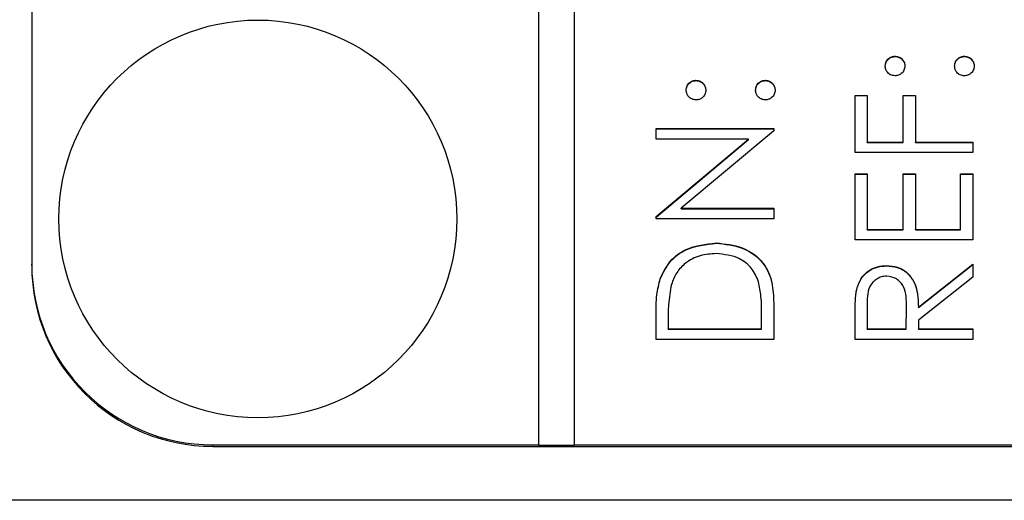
# Model space of a CAD drawing. Header units: millimetres. Extents: x 376 to 1218, y -39 to 832.
# Tile 6 of 25: x 541.13 to 552.01, y 374.11 to 379.43. Entities that reach past the tile are written whole.
import ezdxf

# ---------------------------------------------------------------- set-up
doc = ezdxf.new("R2010")
doc.units = ezdxf.units.MM

msp = doc.modelspace()

# ---------------------------------------------------------------- linework, layer by layer
at = {"color": 7, "linetype": 'Continuous', "lineweight": 25}
for p, q in [((546.863, 414.703), (546.863, 374.728)), ((547.263, 374.728), (547.263, 414.703)), ((541.263, 412.704), (541.263, 376.726)), ((550.804, 379.022), (550.804, 379.025)), ((551.571, 379.022), (551.571, 379.025)), ((548.604, 378.755), (548.604, 378.759)), ((549.371, 378.755), (549.371, 378.759)), ((550.363, 378.592), (550.496, 378.592)), ((550.363, 377.959), (550.363, 378.592)), ((550.363, 378.589), (550.496, 378.589)), ((550.496, 378.592), (550.496, 378.076)), ((550.896, 378.592), (551.029, 378.592)), ((550.896, 378.076), (550.896, 378.592)), ((550.896, 378.589), (551.029, 378.589)), ((551.029, 378.592), (551.029, 378.076)), ((548.163, 378.226), (549.463, 378.226)), ((548.163, 378.109), (548.163, 378.226)), ((548.163, 378.222), (549.463, 378.222)), ((549.463, 378.199), (548.442, 377.343)), ((549.463, 378.226), (549.463, 378.199)), ((549.186, 378.109), (548.163, 378.109)), ((548.163, 377.251), (549.186, 378.109)), ((548.163, 377.247), (549.186, 378.105)), ((549.186, 378.105), (549.186, 378.109)), ((550.496, 378.076), (550.896, 378.076)), ((550.496, 378.072), (550.496, 378.076)), ((550.496, 378.072), (550.896, 378.072)), ((550.896, 378.072), (550.896, 378.076)), ((551.029, 378.076), (551.663, 378.076)), ((551.029, 378.072), (551.029, 378.076)), ((551.029, 378.072), (551.663, 378.072)), ((551.663, 378.076), (551.663, 377.959)), ((551.663, 377.959), (550.363, 377.959)), ((550.363, 377.726), (550.496, 377.726)), ((550.363, 376.993), (550.363, 377.726)), ((550.363, 377.722), (550.496, 377.722)), ((550.496, 377.726), (550.496, 377.11)), ((550.896, 377.726), (551.029, 377.726)), ((550.896, 377.11), (550.896, 377.726)), ((550.896, 377.722), (551.029, 377.722)), ((551.029, 377.726), (551.029, 377.11)), ((551.529, 377.726), (551.663, 377.726)), ((551.529, 377.11), (551.529, 377.726)), ((551.529, 377.722), (551.663, 377.722)), ((551.663, 377.726), (551.663, 376.993)), ((548.442, 377.343), (549.463, 377.343)), ((548.442, 377.339), (548.442, 377.343)), ((548.442, 377.339), (549.463, 377.339)), ((549.463, 377.343), (549.463, 377.226)), ((548.163, 377.226), (548.163, 377.251)), ((549.463, 377.226), (548.163, 377.226)), ((550.496, 377.11), (550.896, 377.11)), ((550.496, 377.106), (550.496, 377.11)), ((550.496, 377.106), (550.896, 377.106)), ((550.896, 377.106), (550.896, 377.11)), ((551.029, 377.11), (551.529, 377.11)), ((551.029, 377.106), (551.029, 377.11)), ((551.029, 377.106), (551.529, 377.106)), ((551.529, 377.106), (551.529, 377.11)), ((548.829, 376.956), (548.829, 376.96)), ((551.663, 376.993), (550.363, 376.993)), ((541.263, 376.709), (541.263, 376.726)), ((550.71, 376.706), (550.71, 376.71)), ((551.063, 376.249), (551.663, 376.726)), ((551.063, 376.246), (551.663, 376.723)), ((551.663, 376.726), (551.663, 376.582)), ((548.21, 376.565), (548.21, 376.568)), ((551.663, 376.582), (551.063, 376.105)), ((550.381, 376.445), (550.381, 376.448)), ((549.463, 376.296), (549.463, 375.894)), ((550.496, 376.254), (550.496, 376.01)), ((550.929, 376.01), (550.931, 376.248)), ((550.929, 376.007), (550.931, 376.245)), ((550.931, 376.249), (550.931, 376.253)), ((550.931, 376.245), (550.931, 376.248)), ((551.063, 376.246), (551.063, 376.249)), ((548.163, 375.894), (548.163, 376.156)), ((548.296, 376.102), (548.296, 376.01)), ((549.329, 376.01), (549.329, 376.159)), ((550.363, 375.894), (550.363, 376.154)), ((551.063, 376.105), (551.063, 376.01)), ((548.296, 376.01), (549.329, 376.01)), ((548.296, 376.007), (548.296, 376.01)), ((548.296, 376.007), (549.329, 376.007)), ((549.329, 376.007), (549.329, 376.01)), ((550.496, 376.01), (550.929, 376.01)), ((550.496, 376.007), (550.496, 376.01)), ((550.496, 376.007), (550.929, 376.007)), ((550.929, 376.007), (550.929, 376.01)), ((551.063, 376.01), (551.663, 376.01)), ((551.063, 376.007), (551.063, 376.01)), ((551.063, 376.007), (551.663, 376.007)), ((551.663, 376.01), (551.663, 375.894)), ((549.463, 375.894), (548.163, 375.894)), ((551.663, 375.894), (550.363, 375.894)), ((543.263, 374.71), (543.263, 374.728)), ((543.263, 374.728), (546.863, 374.728)), ((543.263, 374.71), (559.263, 374.71)), ((546.863, 374.724), (546.863, 374.728)), ((546.863, 374.724), (547.263, 374.724)), ((547.263, 374.724), (547.263, 374.728)), ((547.263, 374.728), (559.263, 374.728)), ((561.763, 374.114), (540.763, 374.114))]:
    msp.add_line(p, q, dxfattribs=at)
msp.add_circle((543.762, 377.226), 2.199, dxfattribs=at)
for centre in [(543.262, 376.727), (543.262, 376.71)]:
    msp.add_arc(centre, 1.999, 180.0175, 270.0175, dxfattribs=at)
for points, knots in [([(550.696, 378.917), (550.698, 378.933), (550.702, 378.965), (550.731, 379), (550.767, 379.022), (550.792, 379.024), (550.804, 379.025)], [0, 0, 0, 0, 0.279602, 0.559212, 0.779475, 1, 1, 1, 1]), ([(550.804, 379.025), (550.821, 379.023), (550.853, 379.02), (550.888, 378.99), (550.91, 378.955), (550.912, 378.929), (550.913, 378.917)], [0, 0, 0, 0, 0.279517, 0.559326, 0.779544, 1, 1, 1, 1]), ([(551.463, 378.917), (551.465, 378.933), (551.468, 378.965), (551.498, 379), (551.533, 379.022), (551.559, 379.024), (551.571, 379.025)], [0, 0, 0, 0, 0.279602, 0.559212, 0.779475, 1, 1, 1, 1]), ([(551.571, 379.025), (551.587, 379.023), (551.619, 379.019), (551.654, 378.99), (551.676, 378.954), (551.678, 378.929), (551.679, 378.917)], [0, 0, 0, 0, 0.279469, 0.559358, 0.779674, 1, 1, 1, 1]), ([(550.696, 378.913), (550.698, 378.929), (550.702, 378.961), (550.731, 378.996), (550.767, 379.019), (550.792, 379.021), (550.804, 379.022)], [0, 0, 0, 0, 0.279602, 0.559212, 0.779475, 1, 1, 1, 1]), ([(550.804, 378.809), (550.789, 378.811), (550.757, 378.814), (550.721, 378.844), (550.7, 378.879), (550.697, 378.904), (550.696, 378.917)], [0, 0, 0, 0, 0.279585, 0.559454, 0.779697, 1, 1, 1, 1]), ([(550.804, 379.022), (550.821, 379.02), (550.853, 379.016), (550.888, 378.986), (550.91, 378.951), (550.912, 378.926), (550.913, 378.913)], [0, 0, 0, 0, 0.279517, 0.559326, 0.779544, 1, 1, 1, 1]), ([(550.913, 378.917), (550.911, 378.901), (550.907, 378.869), (550.878, 378.834), (550.842, 378.812), (550.817, 378.81), (550.804, 378.809)], [0, 0, 0, 0, 0.279647, 0.559299, 0.779615, 1, 1, 1, 1]), ([(551.463, 378.913), (551.465, 378.929), (551.468, 378.961), (551.498, 378.996), (551.533, 379.019), (551.559, 379.021), (551.571, 379.022)], [0, 0, 0, 0, 0.279602, 0.559212, 0.779475, 1, 1, 1, 1]), ([(551.571, 378.809), (551.555, 378.81), (551.523, 378.814), (551.488, 378.844), (551.466, 378.879), (551.464, 378.904), (551.463, 378.917)], [0, 0, 0, 0, 0.279576, 0.559284, 0.779552, 1, 1, 1, 1]), ([(551.571, 379.022), (551.587, 379.02), (551.619, 379.016), (551.654, 378.986), (551.676, 378.951), (551.678, 378.926), (551.679, 378.913)], [0, 0, 0, 0, 0.279469, 0.559358, 0.779674, 1, 1, 1, 1]), ([(551.679, 378.917), (551.678, 378.901), (551.674, 378.869), (551.644, 378.834), (551.609, 378.812), (551.584, 378.81), (551.571, 378.809)], [0, 0, 0, 0, 0.279581, 0.559143, 0.779575, 1, 1, 1, 1]), ([(548.496, 378.65), (548.498, 378.666), (548.502, 378.698), (548.531, 378.733), (548.567, 378.756), (548.592, 378.758), (548.604, 378.759)], [0, 0, 0, 0, 0.279602, 0.559212, 0.779475, 1, 1, 1, 1]), ([(548.496, 378.647), (548.498, 378.663), (548.502, 378.695), (548.531, 378.73), (548.567, 378.752), (548.592, 378.754), (548.604, 378.755)], [0, 0, 0, 0, 0.279602, 0.559212, 0.779475, 1, 1, 1, 1]), ([(548.604, 378.759), (548.621, 378.757), (548.653, 378.753), (548.688, 378.723), (548.71, 378.688), (548.712, 378.663), (548.713, 378.65)], [0, 0, 0, 0, 0.279517, 0.559326, 0.779544, 1, 1, 1, 1]), ([(548.604, 378.755), (548.621, 378.753), (548.653, 378.75), (548.688, 378.72), (548.71, 378.685), (548.712, 378.659), (548.713, 378.647)], [0, 0, 0, 0, 0.279517, 0.559326, 0.779544, 1, 1, 1, 1]), ([(549.263, 378.65), (549.265, 378.666), (549.268, 378.698), (549.298, 378.733), (549.333, 378.756), (549.359, 378.758), (549.371, 378.759)], [0, 0, 0, 0, 0.279602, 0.559212, 0.779475, 1, 1, 1, 1]), ([(549.263, 378.647), (549.265, 378.663), (549.268, 378.695), (549.298, 378.73), (549.333, 378.752), (549.359, 378.754), (549.371, 378.755)], [0, 0, 0, 0, 0.279602, 0.559212, 0.779475, 1, 1, 1, 1]), ([(549.371, 378.759), (549.387, 378.757), (549.419, 378.753), (549.454, 378.723), (549.476, 378.688), (549.478, 378.663), (549.479, 378.65)], [0, 0, 0, 0, 0.279469, 0.559358, 0.779674, 1, 1, 1, 1]), ([(549.371, 378.755), (549.387, 378.753), (549.419, 378.749), (549.454, 378.72), (549.476, 378.684), (549.478, 378.659), (549.479, 378.647)], [0, 0, 0, 0, 0.279469, 0.559358, 0.779674, 1, 1, 1, 1]), ([(548.604, 378.542), (548.589, 378.544), (548.557, 378.548), (548.521, 378.577), (548.5, 378.613), (548.497, 378.638), (548.496, 378.65)], [0, 0, 0, 0, 0.279585, 0.559454, 0.779697, 1, 1, 1, 1]), ([(548.713, 378.65), (548.711, 378.634), (548.707, 378.602), (548.678, 378.567), (548.642, 378.545), (548.617, 378.543), (548.604, 378.542)], [0, 0, 0, 0, 0.279647, 0.559299, 0.779615, 1, 1, 1, 1]), ([(549.371, 378.542), (549.355, 378.544), (549.323, 378.548), (549.288, 378.577), (549.266, 378.613), (549.264, 378.638), (549.263, 378.65)], [0, 0, 0, 0, 0.279576, 0.559284, 0.779552, 1, 1, 1, 1]), ([(549.479, 378.65), (549.478, 378.634), (549.474, 378.603), (549.444, 378.567), (549.409, 378.546), (549.384, 378.543), (549.371, 378.542)], [0, 0, 0, 0, 0.2795812, 0.5591432, 0.7795754, 1, 1, 1, 1]), ([(548.21, 376.568), (548.242, 376.634), (548.306, 376.767), (548.525, 376.927), (548.714, 376.947), (548.829, 376.96)], [0, 0, 0, 0, 0.280264, 0.560715, 1, 1, 1, 1]), ([(548.21, 376.565), (548.242, 376.631), (548.306, 376.763), (548.525, 376.924), (548.714, 376.944), (548.829, 376.956)], [0, 0, 0, 0, 0.2802641, 0.5607148, 1, 1, 1, 1]), ([(548.829, 376.96), (548.927, 376.95), (549.122, 376.931), (549.354, 376.763), (549.456, 376.526), (549.461, 376.373), (549.463, 376.296)], [0, 0, 0, 0, 0.280124, 0.559248, 0.778837, 1, 1, 1, 1]), ([(548.829, 376.956), (548.927, 376.947), (549.122, 376.928), (549.354, 376.759), (549.456, 376.523), (549.461, 376.37), (549.463, 376.293)], [0, 0, 0, 0, 0.280124, 0.559248, 0.778837, 1, 1, 1, 1]), ([(548.829, 376.843), (548.768, 376.839), (548.647, 376.831), (548.493, 376.75), (548.384, 376.635), (548.35, 376.546), (548.333, 376.501)], [0, 0, 0, 0, 0.280178, 0.559765, 0.779797, 1, 1, 1, 1]), ([(549.296, 376.531), (549.274, 376.583), (549.228, 376.686), (549.064, 376.817), (548.918, 376.833), (548.829, 376.843)], [0, 0, 0, 0, 0.280536, 0.561015, 1, 1, 1, 1]), ([(550.381, 376.448), (550.394, 376.489), (550.421, 376.57), (550.509, 376.656), (550.61, 376.703), (550.677, 376.708), (550.71, 376.71)], [0, 0, 0, 0, 0.279797, 0.5595, 0.779626, 1, 1, 1, 1]), ([(550.381, 376.445), (550.394, 376.485), (550.421, 376.567), (550.509, 376.653), (550.61, 376.7), (550.677, 376.704), (550.71, 376.706)], [0, 0, 0, 0, 0.279797, 0.5595, 0.779626, 1, 1, 1, 1]), ([(550.71, 376.71), (550.752, 376.706), (550.834, 376.7), (550.943, 376.635), (551.052, 376.489), (551.058, 376.348), (551.063, 376.249)], [0, 0, 0, 0, 0.18712, 0.373979, 0.560911, 1, 1, 1, 1]), ([(550.71, 376.706), (550.752, 376.703), (550.834, 376.696), (550.943, 376.632), (551.052, 376.485), (551.058, 376.345), (551.063, 376.246)], [0, 0, 0, 0, 0.18712, 0.373979, 0.560911, 1, 1, 1, 1]), ([(548.163, 376.156), (548.163, 376.234), (548.163, 376.373), (548.195, 376.509), (548.21, 376.568)], [0, 0, 0, 0, 0.560445, 1, 1, 1, 1]), ([(548.163, 376.153), (548.163, 376.231), (548.163, 376.37), (548.195, 376.505), (548.21, 376.565)], [0, 0, 0, 0, 0.560445, 1, 1, 1, 1]), ([(549.329, 376.159), (549.33, 376.229), (549.33, 376.354), (549.307, 376.477), (549.296, 376.531)], [0, 0, 0, 0, 0.560426, 1, 1, 1, 1]), ([(550.71, 376.593), (550.691, 376.592), (550.653, 376.589), (550.601, 376.563), (550.557, 376.527), (550.494, 376.43), (550.495, 376.332), (550.496, 376.254)], [0, 0, 0, 0, 0.125307, 0.250617, 0.375954, 0.501281, 1, 1, 1, 1]), ([(550.931, 376.248), (550.931, 376.328), (550.931, 376.428), (550.867, 376.526), (550.808, 376.578), (550.749, 376.587), (550.71, 376.593)], [0, 0, 0, 0, 0.499827, 0.625498, 0.751208, 1, 1, 1, 1]), ([(548.333, 376.501), (548.32, 376.427), (548.296, 376.295), (548.296, 376.161), (548.296, 376.102)], [0, 0, 0, 0, 0.5595421, 1, 1, 1, 1]), ([(550.363, 376.154), (550.363, 376.209), (550.362, 376.307), (550.375, 376.405), (550.381, 376.448)], [0, 0, 0, 0, 0.56024, 1, 1, 1, 1]), ([(550.363, 376.15), (550.363, 376.205), (550.362, 376.304), (550.375, 376.402), (550.381, 376.445)], [0, 0, 0, 0, 0.56024, 1, 1, 1, 1])]:
    msp.add_open_spline(points, degree=3, knots=knots, dxfattribs=at)

doc.saveas('drawing.dxf')
